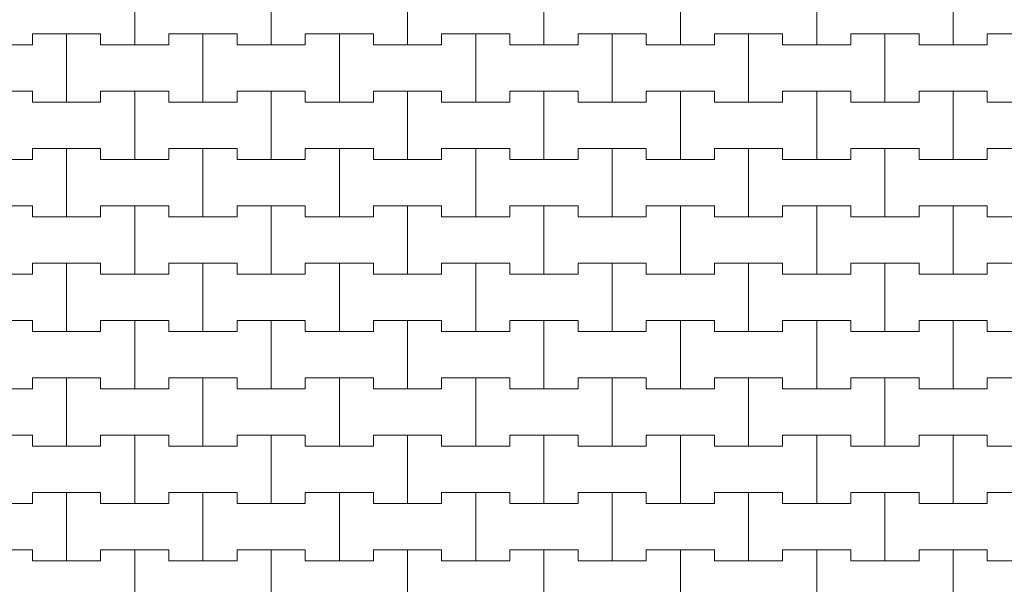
# Model space of a CAD drawing. Header units: millimetres. Extents: x 2826 to 3034, y 1533 to 1590.
# Tile 90 of 248: x 2947.2 to 2949, y 1569.73 to 1570.76. Entities that reach past the tile are written whole.
import ezdxf
from ezdxf.enums import TextEntityAlignment as Align

# ---------------------------------------------------------------- set-up
doc = ezdxf.new("R2010")
doc.units = ezdxf.units.MM
doc.layers.add('_Caneta_No__220', color=7, linetype='Continuous', lineweight=15, true_color=0x8a8a8a)
doc.styles.add('ESTILO_GERADO_2', font='arial.ttf')

# ---------------------------------------------------------------- blocks, each defined once
blk = doc.blocks.new('A$Cf44ad3b2')
at = {"layer": '_Caneta_No__220'}
for p, q in [((39.6137, 37.421), (39.6137, 37.546)), ((39.6137, 37.546), (39.6137, 37.421)), ((39.8637, 37.421), (39.8637, 37.546)), ((39.8637, 37.546), (39.8637, 37.421)), ((40.1137, 37.421), (40.1137, 37.546)), ((40.1137, 37.546), (40.1137, 37.421)), ((40.3637, 37.421), (40.3637, 37.546)), ((40.3637, 37.546), (40.3637, 37.421)), ((40.6137, 37.421), (40.6137, 37.546)), ((40.6137, 37.546), (40.6137, 37.421)), ((40.8637, 37.421), (40.8637, 37.546)), ((40.8637, 37.546), (40.8637, 37.421)), ((41.1137, 37.421), (41.1137, 37.546)), ((41.1137, 37.546), (41.1137, 37.421)), ((39.4262, 37.421), (39.4262, 37.441)), ((39.4262, 37.441), (39.4262, 37.421)), ((39.4262, 37.441), (39.4887, 37.441)), ((39.4262, 37.441), (39.5512, 37.441)), ((39.4887, 37.441), (39.5512, 37.441)), ((39.4887, 37.316), (39.4887, 37.441)), ((39.4887, 37.441), (39.4887, 37.316)), ((39.5512, 37.441), (39.5512, 37.421)), ((39.5512, 37.421), (39.5512, 37.441)), ((39.6762, 37.421), (39.6762, 37.441)), ((39.6762, 37.441), (39.6762, 37.421)), ((39.6762, 37.441), (39.7387, 37.441)), ((39.6762, 37.441), (39.8012, 37.441)), ((39.7387, 37.441), (39.8012, 37.441)), ((39.7387, 37.316), (39.7387, 37.441)), ((39.7387, 37.441), (39.7387, 37.316)), ((39.8012, 37.441), (39.8012, 37.421)), ((39.8012, 37.421), (39.8012, 37.441)), ((39.9262, 37.421), (39.9262, 37.441)), ((39.9262, 37.441), (39.9262, 37.421)), ((39.9262, 37.441), (39.9887, 37.441)), ((39.9262, 37.441), (40.0512, 37.441)), ((39.9887, 37.441), (40.0512, 37.441)), ((39.9887, 37.316), (39.9887, 37.441)), ((39.9887, 37.441), (39.9887, 37.316)), ((40.0512, 37.441), (40.0512, 37.421)), ((40.0512, 37.421), (40.0512, 37.441)), ((40.1762, 37.421), (40.1762, 37.441)), ((40.1762, 37.441), (40.1762, 37.421)), ((40.1762, 37.441), (40.2387, 37.441)), ((40.1762, 37.441), (40.3012, 37.441)), ((40.2387, 37.441), (40.3012, 37.441)), ((40.2387, 37.316), (40.2387, 37.441)), ((40.2387, 37.441), (40.2387, 37.316)), ((40.3012, 37.441), (40.3012, 37.421)), ((40.3012, 37.421), (40.3012, 37.441)), ((40.4262, 37.421), (40.4262, 37.441)), ((40.4262, 37.441), (40.4262, 37.421)), ((40.4262, 37.441), (40.4887, 37.441)), ((40.4262, 37.441), (40.5512, 37.441)), ((40.4887, 37.441), (40.5512, 37.441)), ((40.4887, 37.316), (40.4887, 37.441)), ((40.4887, 37.441), (40.4887, 37.316)), ((40.5512, 37.441), (40.5512, 37.421)), ((40.5512, 37.421), (40.5512, 37.441)), ((40.6762, 37.421), (40.6762, 37.441)), ((40.6762, 37.441), (40.6762, 37.421)), ((40.6762, 37.441), (40.7387, 37.441)), ((40.6762, 37.441), (40.8012, 37.441)), ((40.7387, 37.441), (40.8012, 37.441)), ((40.7387, 37.316), (40.7387, 37.441)), ((40.7387, 37.441), (40.7387, 37.316)), ((40.8012, 37.441), (40.8012, 37.421)), ((40.8012, 37.421), (40.8012, 37.441)), ((40.9262, 37.421), (40.9262, 37.441)), ((40.9262, 37.441), (40.9262, 37.421)), ((40.9262, 37.441), (40.9887, 37.441)), ((40.9262, 37.441), (41.0512, 37.441)), ((40.9887, 37.441), (41.0512, 37.441)), ((40.9887, 37.316), (40.9887, 37.441)), ((40.9887, 37.441), (40.9887, 37.316)), ((41.0512, 37.441), (41.0512, 37.421)), ((41.0512, 37.421), (41.0512, 37.441)), ((41.1762, 37.421), (41.1762, 37.441)), ((41.1762, 37.441), (41.1762, 37.421)), ((41.1762, 37.441), (41.2387, 37.441)), ((41.1762, 37.441), (41.3012, 37.441)), ((39.3012, 37.421), (39.4262, 37.421)), ((39.3637, 37.421), (39.4262, 37.421)), ((39.5512, 37.421), (39.6137, 37.421)), ((39.5512, 37.421), (39.6762, 37.421)), ((39.6137, 37.421), (39.6762, 37.421)), ((39.8012, 37.421), (39.8637, 37.421)), ((39.8012, 37.421), (39.9262, 37.421)), ((39.8637, 37.421), (39.9262, 37.421)), ((40.0512, 37.421), (40.1137, 37.421)), ((40.0512, 37.421), (40.1762, 37.421)), ((40.1137, 37.421), (40.1762, 37.421)), ((40.3012, 37.421), (40.3637, 37.421)), ((40.3012, 37.421), (40.4262, 37.421)), ((40.3637, 37.421), (40.4262, 37.421)), ((40.5512, 37.421), (40.6137, 37.421)), ((40.5512, 37.421), (40.6762, 37.421)), ((40.6137, 37.421), (40.6762, 37.421)), ((40.8012, 37.421), (40.8637, 37.421)), ((40.8012, 37.421), (40.9262, 37.421)), ((40.8637, 37.421), (40.9262, 37.421)), ((41.0512, 37.421), (41.1137, 37.421)), ((41.0512, 37.421), (41.1762, 37.421)), ((41.1137, 37.421), (41.1762, 37.421)), ((39.3012, 37.336), (39.4262, 37.336)), ((39.3637, 37.336), (39.4262, 37.336)), ((39.4262, 37.336), (39.4262, 37.316)), ((39.4262, 37.316), (39.4262, 37.336)), ((39.5512, 37.316), (39.5512, 37.336)), ((39.5512, 37.336), (39.5512, 37.316)), ((39.5512, 37.336), (39.6137, 37.336)), ((39.5512, 37.336), (39.6762, 37.336)), ((39.6137, 37.336), (39.6762, 37.336)), ((39.6137, 37.211), (39.6137, 37.336)), ((39.6137, 37.336), (39.6137, 37.211)), ((39.6762, 37.336), (39.6762, 37.316)), ((39.6762, 37.316), (39.6762, 37.336)), ((39.8012, 37.316), (39.8012, 37.336)), ((39.8012, 37.336), (39.8012, 37.316)), ((39.8012, 37.336), (39.8637, 37.336)), ((39.8012, 37.336), (39.9262, 37.336)), ((39.8637, 37.336), (39.9262, 37.336)), ((39.8637, 37.211), (39.8637, 37.336)), ((39.8637, 37.336), (39.8637, 37.211)), ((39.9262, 37.336), (39.9262, 37.316)), ((39.9262, 37.316), (39.9262, 37.336)), ((40.0512, 37.316), (40.0512, 37.336)), ((40.0512, 37.336), (40.0512, 37.316)), ((40.0512, 37.336), (40.1137, 37.336)), ((40.0512, 37.336), (40.1762, 37.336)), ((40.1137, 37.336), (40.1762, 37.336)), ((40.1137, 37.211), (40.1137, 37.336)), ((40.1137, 37.336), (40.1137, 37.211)), ((40.1762, 37.336), (40.1762, 37.316)), ((40.1762, 37.316), (40.1762, 37.336)), ((40.3012, 37.316), (40.3012, 37.336)), ((40.3012, 37.336), (40.3012, 37.316)), ((40.3012, 37.336), (40.3637, 37.336)), ((40.3012, 37.336), (40.4262, 37.336)), ((40.3637, 37.336), (40.4262, 37.336)), ((40.3637, 37.211), (40.3637, 37.336)), ((40.3637, 37.336), (40.3637, 37.211)), ((40.4262, 37.336), (40.4262, 37.316)), ((40.4262, 37.316), (40.4262, 37.336)), ((40.5512, 37.316), (40.5512, 37.336)), ((40.5512, 37.336), (40.5512, 37.316)), ((40.5512, 37.336), (40.6137, 37.336)), ((40.5512, 37.336), (40.6762, 37.336)), ((40.6137, 37.336), (40.6762, 37.336)), ((40.6137, 37.211), (40.6137, 37.336)), ((40.6137, 37.336), (40.6137, 37.211)), ((40.6762, 37.336), (40.6762, 37.316)), ((40.6762, 37.316), (40.6762, 37.336)), ((40.8012, 37.316), (40.8012, 37.336)), ((40.8012, 37.336), (40.8012, 37.316)), ((40.8012, 37.336), (40.8637, 37.336)), ((40.8012, 37.336), (40.9262, 37.336)), ((40.8637, 37.336), (40.9262, 37.336)), ((40.8637, 37.211), (40.8637, 37.336)), ((40.8637, 37.336), (40.8637, 37.211)), ((40.9262, 37.336), (40.9262, 37.316)), ((40.9262, 37.316), (40.9262, 37.336)), ((41.0512, 37.316), (41.0512, 37.336)), ((41.0512, 37.336), (41.0512, 37.316)), ((41.0512, 37.336), (41.1137, 37.336)), ((41.0512, 37.336), (41.1762, 37.336)), ((41.1137, 37.336), (41.1762, 37.336)), ((41.1137, 37.211), (41.1137, 37.336)), ((41.1137, 37.336), (41.1137, 37.211)), ((41.1762, 37.336), (41.1762, 37.316)), ((41.1762, 37.316), (41.1762, 37.336)), ((39.4262, 37.316), (39.4887, 37.316)), ((39.4262, 37.316), (39.5512, 37.316)), ((39.4887, 37.316), (39.5512, 37.316)), ((39.6762, 37.316), (39.7387, 37.316)), ((39.6762, 37.316), (39.8012, 37.316)), ((39.7387, 37.316), (39.8012, 37.316)), ((39.9262, 37.316), (39.9887, 37.316)), ((39.9262, 37.316), (40.0512, 37.316)), ((39.9887, 37.316), (40.0512, 37.316)), ((40.1762, 37.316), (40.2387, 37.316)), ((40.1762, 37.316), (40.3012, 37.316)), ((40.2387, 37.316), (40.3012, 37.316)), ((40.4262, 37.316), (40.4887, 37.316)), ((40.4262, 37.316), (40.5512, 37.316)), ((40.4887, 37.316), (40.5512, 37.316)), ((40.6762, 37.316), (40.7387, 37.316)), ((40.6762, 37.316), (40.8012, 37.316)), ((40.7387, 37.316), (40.8012, 37.316)), ((40.9262, 37.316), (40.9887, 37.316)), ((40.9262, 37.316), (41.0512, 37.316)), ((40.9887, 37.316), (41.0512, 37.316)), ((41.1762, 37.316), (41.2387, 37.316)), ((41.1762, 37.316), (41.3012, 37.316)), ((39.4262, 37.211), (39.4262, 37.231)), ((39.4262, 37.231), (39.4262, 37.211)), ((39.4262, 37.231), (39.4887, 37.231)), ((39.4262, 37.231), (39.5512, 37.231)), ((39.4887, 37.231), (39.5512, 37.231)), ((39.4887, 37.106), (39.4887, 37.231)), ((39.4887, 37.231), (39.4887, 37.106)), ((39.5512, 37.231), (39.5512, 37.211)), ((39.5512, 37.211), (39.5512, 37.231)), ((39.6762, 37.211), (39.6762, 37.231)), ((39.6762, 37.231), (39.6762, 37.211)), ((39.6762, 37.231), (39.7387, 37.231)), ((39.6762, 37.231), (39.8012, 37.231)), ((39.7387, 37.231), (39.8012, 37.231)), ((39.7387, 37.106), (39.7387, 37.231)), ((39.7387, 37.231), (39.7387, 37.106)), ((39.8012, 37.231), (39.8012, 37.211)), ((39.8012, 37.211), (39.8012, 37.231)), ((39.9262, 37.211), (39.9262, 37.231)), ((39.9262, 37.231), (39.9262, 37.211)), ((39.9262, 37.231), (39.9887, 37.231)), ((39.9262, 37.231), (40.0512, 37.231)), ((39.9887, 37.231), (40.0512, 37.231)), ((39.9887, 37.106), (39.9887, 37.231)), ((39.9887, 37.231), (39.9887, 37.106)), ((40.0512, 37.231), (40.0512, 37.211)), ((40.0512, 37.211), (40.0512, 37.231)), ((40.1762, 37.211), (40.1762, 37.231)), ((40.1762, 37.231), (40.1762, 37.211)), ((40.1762, 37.231), (40.2387, 37.231)), ((40.1762, 37.231), (40.3012, 37.231)), ((40.2387, 37.231), (40.3012, 37.231)), ((40.2387, 37.106), (40.2387, 37.231)), ((40.2387, 37.231), (40.2387, 37.106)), ((40.3012, 37.231), (40.3012, 37.211)), ((40.3012, 37.211), (40.3012, 37.231)), ((40.4262, 37.211), (40.4262, 37.231)), ((40.4262, 37.231), (40.4262, 37.211)), ((40.4262, 37.231), (40.4887, 37.231)), ((40.4262, 37.231), (40.5512, 37.231)), ((40.4887, 37.231), (40.5512, 37.231)), ((40.4887, 37.106), (40.4887, 37.231)), ((40.4887, 37.231), (40.4887, 37.106)), ((40.5512, 37.231), (40.5512, 37.211)), ((40.5512, 37.211), (40.5512, 37.231)), ((40.6762, 37.211), (40.6762, 37.231)), ((40.6762, 37.231), (40.6762, 37.211)), ((40.6762, 37.231), (40.7387, 37.231)), ((40.6762, 37.231), (40.8012, 37.231)), ((40.7387, 37.231), (40.8012, 37.231)), ((40.7387, 37.106), (40.7387, 37.231)), ((40.7387, 37.231), (40.7387, 37.106)), ((40.8012, 37.231), (40.8012, 37.211)), ((40.8012, 37.211), (40.8012, 37.231)), ((40.9262, 37.211), (40.9262, 37.231)), ((40.9262, 37.231), (40.9262, 37.211)), ((40.9262, 37.231), (40.9887, 37.231)), ((40.9262, 37.231), (41.0512, 37.231)), ((40.9887, 37.231), (41.0512, 37.231)), ((40.9887, 37.106), (40.9887, 37.231)), ((40.9887, 37.231), (40.9887, 37.106)), ((41.0512, 37.231), (41.0512, 37.211)), ((41.0512, 37.211), (41.0512, 37.231)), ((41.1762, 37.211), (41.1762, 37.231)), ((41.1762, 37.231), (41.1762, 37.211)), ((41.1762, 37.231), (41.2387, 37.231)), ((41.1762, 37.231), (41.3012, 37.231)), ((39.3012, 37.211), (39.4262, 37.211)), ((39.3637, 37.211), (39.4262, 37.211)), ((39.5512, 37.211), (39.6137, 37.211)), ((39.5512, 37.211), (39.6762, 37.211)), ((39.6137, 37.211), (39.6762, 37.211)), ((39.8012, 37.211), (39.8637, 37.211)), ((39.8012, 37.211), (39.9262, 37.211)), ((39.8637, 37.211), (39.9262, 37.211)), ((40.0512, 37.211), (40.1137, 37.211)), ((40.0512, 37.211), (40.1762, 37.211)), ((40.1137, 37.211), (40.1762, 37.211)), ((40.3012, 37.211), (40.3637, 37.211)), ((40.3012, 37.211), (40.4262, 37.211)), ((40.3637, 37.211), (40.4262, 37.211)), ((40.5512, 37.211), (40.6137, 37.211)), ((40.5512, 37.211), (40.6762, 37.211)), ((40.6137, 37.211), (40.6762, 37.211)), ((40.8012, 37.211), (40.8637, 37.211)), ((40.8012, 37.211), (40.9262, 37.211)), ((40.8637, 37.211), (40.9262, 37.211)), ((41.0512, 37.211), (41.1137, 37.211)), ((41.0512, 37.211), (41.1762, 37.211)), ((41.1137, 37.211), (41.1762, 37.211)), ((39.3012, 37.126), (39.4262, 37.126)), ((39.3637, 37.126), (39.4262, 37.126)), ((39.4262, 37.126), (39.4262, 37.106)), ((39.4262, 37.106), (39.4262, 37.126)), ((39.5512, 37.106), (39.5512, 37.126)), ((39.5512, 37.126), (39.5512, 37.106)), ((39.5512, 37.126), (39.6137, 37.126)), ((39.5512, 37.126), (39.6762, 37.126)), ((39.6137, 37.126), (39.6762, 37.126)), ((39.6137, 37.001), (39.6137, 37.126)), ((39.6137, 37.126), (39.6137, 37.001)), ((39.6762, 37.126), (39.6762, 37.106)), ((39.6762, 37.106), (39.6762, 37.126)), ((39.8012, 37.106), (39.8012, 37.126)), ((39.8012, 37.126), (39.8012, 37.106)), ((39.8012, 37.126), (39.8637, 37.126)), ((39.8012, 37.126), (39.9262, 37.126)), ((39.8637, 37.126), (39.9262, 37.126)), ((39.8637, 37.001), (39.8637, 37.126)), ((39.8637, 37.126), (39.8637, 37.001)), ((39.9262, 37.126), (39.9262, 37.106)), ((39.9262, 37.106), (39.9262, 37.126)), ((40.0512, 37.106), (40.0512, 37.126)), ((40.0512, 37.126), (40.0512, 37.106)), ((40.0512, 37.126), (40.1137, 37.126)), ((40.0512, 37.126), (40.1762, 37.126)), ((40.1137, 37.126), (40.1762, 37.126)), ((40.1137, 37.001), (40.1137, 37.126)), ((40.1137, 37.126), (40.1137, 37.001)), ((40.1762, 37.126), (40.1762, 37.106)), ((40.1762, 37.106), (40.1762, 37.126)), ((40.3012, 37.106), (40.3012, 37.126)), ((40.3012, 37.126), (40.3012, 37.106)), ((40.3012, 37.126), (40.3637, 37.126)), ((40.3012, 37.126), (40.4262, 37.126)), ((40.3637, 37.126), (40.4262, 37.126)), ((40.3637, 37.001), (40.3637, 37.126)), ((40.3637, 37.126), (40.3637, 37.001)), ((40.4262, 37.126), (40.4262, 37.106)), ((40.4262, 37.106), (40.4262, 37.126)), ((40.5512, 37.106), (40.5512, 37.126)), ((40.5512, 37.126), (40.5512, 37.106)), ((40.5512, 37.126), (40.6137, 37.126)), ((40.5512, 37.126), (40.6762, 37.126)), ((40.6137, 37.126), (40.6762, 37.126)), ((40.6137, 37.001), (40.6137, 37.126)), ((40.6137, 37.126), (40.6137, 37.001)), ((40.6762, 37.126), (40.6762, 37.106)), ((40.6762, 37.106), (40.6762, 37.126)), ((40.8012, 37.106), (40.8012, 37.126)), ((40.8012, 37.126), (40.8012, 37.106)), ((40.8012, 37.126), (40.8637, 37.126)), ((40.8012, 37.126), (40.9262, 37.126)), ((40.8637, 37.126), (40.9262, 37.126)), ((40.8637, 37.001), (40.8637, 37.126)), ((40.8637, 37.126), (40.8637, 37.001)), ((40.9262, 37.126), (40.9262, 37.106)), ((40.9262, 37.106), (40.9262, 37.126)), ((41.0512, 37.106), (41.0512, 37.126)), ((41.0512, 37.126), (41.0512, 37.106)), ((41.0512, 37.126), (41.1137, 37.126)), ((41.0512, 37.126), (41.1762, 37.126)), ((41.1137, 37.126), (41.1762, 37.126)), ((41.1137, 37.001), (41.1137, 37.126)), ((41.1137, 37.126), (41.1137, 37.001)), ((41.1762, 37.126), (41.1762, 37.106)), ((41.1762, 37.106), (41.1762, 37.126)), ((39.4262, 37.106), (39.4887, 37.106)), ((39.4262, 37.106), (39.5512, 37.106)), ((39.4887, 37.106), (39.5512, 37.106)), ((39.6762, 37.106), (39.7387, 37.106)), ((39.6762, 37.106), (39.8012, 37.106)), ((39.7387, 37.106), (39.8012, 37.106)), ((39.9262, 37.106), (39.9887, 37.106)), ((39.9262, 37.106), (40.0512, 37.106)), ((39.9887, 37.106), (40.0512, 37.106)), ((40.1762, 37.106), (40.2387, 37.106)), ((40.1762, 37.106), (40.3012, 37.106)), ((40.2387, 37.106), (40.3012, 37.106)), ((40.4262, 37.106), (40.4887, 37.106)), ((40.4262, 37.106), (40.5512, 37.106)), ((40.4887, 37.106), (40.5512, 37.106)), ((40.6762, 37.106), (40.7387, 37.106)), ((40.6762, 37.106), (40.8012, 37.106)), ((40.7387, 37.106), (40.8012, 37.106)), ((40.9262, 37.106), (40.9887, 37.106)), ((40.9262, 37.106), (41.0512, 37.106)), ((40.9887, 37.106), (41.0512, 37.106)), ((41.1762, 37.106), (41.2387, 37.106)), ((41.1762, 37.106), (41.3012, 37.106)), ((39.4262, 37.001), (39.4262, 37.021)), ((39.4262, 37.021), (39.4262, 37.001)), ((39.4262, 37.021), (39.4887, 37.021)), ((39.4262, 37.021), (39.5512, 37.021)), ((39.4887, 37.021), (39.5512, 37.021)), ((39.4887, 36.896), (39.4887, 37.021)), ((39.4887, 37.021), (39.4887, 36.896)), ((39.5512, 37.021), (39.5512, 37.001)), ((39.5512, 37.001), (39.5512, 37.021)), ((39.6762, 37.001), (39.6762, 37.021)), ((39.6762, 37.021), (39.6762, 37.001)), ((39.6762, 37.021), (39.7387, 37.021)), ((39.6762, 37.021), (39.8012, 37.021)), ((39.7387, 37.021), (39.8012, 37.021)), ((39.7387, 36.896), (39.7387, 37.021)), ((39.7387, 37.021), (39.7387, 36.896)), ((39.8012, 37.021), (39.8012, 37.001)), ((39.8012, 37.001), (39.8012, 37.021)), ((39.9262, 37.001), (39.9262, 37.021)), ((39.9262, 37.021), (39.9262, 37.001)), ((39.9262, 37.021), (39.9887, 37.021)), ((39.9262, 37.021), (40.0512, 37.021)), ((39.9887, 37.021), (40.0512, 37.021)), ((39.9887, 36.896), (39.9887, 37.021)), ((39.9887, 37.021), (39.9887, 36.896)), ((40.0512, 37.021), (40.0512, 37.001)), ((40.0512, 37.001), (40.0512, 37.021)), ((40.1762, 37.001), (40.1762, 37.021)), ((40.1762, 37.021), (40.1762, 37.001)), ((40.1762, 37.021), (40.2387, 37.021)), ((40.1762, 37.021), (40.3012, 37.021)), ((40.2387, 37.021), (40.3012, 37.021)), ((40.2387, 36.896), (40.2387, 37.021)), ((40.2387, 37.021), (40.2387, 36.896)), ((40.3012, 37.021), (40.3012, 37.001)), ((40.3012, 37.001), (40.3012, 37.021)), ((40.4262, 37.001), (40.4262, 37.021)), ((40.4262, 37.021), (40.4262, 37.001)), ((40.4262, 37.021), (40.4887, 37.021)), ((40.4262, 37.021), (40.5512, 37.021)), ((40.4887, 37.021), (40.5512, 37.021)), ((40.4887, 36.896), (40.4887, 37.021)), ((40.4887, 37.021), (40.4887, 36.896)), ((40.5512, 37.021), (40.5512, 37.001)), ((40.5512, 37.001), (40.5512, 37.021)), ((40.6762, 37.001), (40.6762, 37.021)), ((40.6762, 37.021), (40.6762, 37.001)), ((40.6762, 37.021), (40.7387, 37.021)), ((40.6762, 37.021), (40.8012, 37.021)), ((40.7387, 37.021), (40.8012, 37.021)), ((40.7387, 36.896), (40.7387, 37.021)), ((40.7387, 37.021), (40.7387, 36.896)), ((40.8012, 37.021), (40.8012, 37.001)), ((40.8012, 37.001), (40.8012, 37.021)), ((40.9262, 37.001), (40.9262, 37.021)), ((40.9262, 37.021), (40.9262, 37.001)), ((40.9262, 37.021), (40.9887, 37.021)), ((40.9262, 37.021), (41.0512, 37.021)), ((40.9887, 37.021), (41.0512, 37.021)), ((40.9887, 36.896), (40.9887, 37.021)), ((40.9887, 37.021), (40.9887, 36.896)), ((41.0512, 37.021), (41.0512, 37.001)), ((41.0512, 37.001), (41.0512, 37.021)), ((41.1762, 37.001), (41.1762, 37.021)), ((41.1762, 37.021), (41.1762, 37.001)), ((41.1762, 37.021), (41.2387, 37.021)), ((41.1762, 37.021), (41.3012, 37.021)), ((39.3012, 37.001), (39.4262, 37.001)), ((39.3637, 37.001), (39.4262, 37.001)), ((39.5512, 37.001), (39.6137, 37.001)), ((39.5512, 37.001), (39.6762, 37.001)), ((39.6137, 37.001), (39.6762, 37.001)), ((39.8012, 37.001), (39.8637, 37.001)), ((39.8012, 37.001), (39.9262, 37.001)), ((39.8637, 37.001), (39.9262, 37.001)), ((40.0512, 37.001), (40.1137, 37.001)), ((40.0512, 37.001), (40.1762, 37.001)), ((40.1137, 37.001), (40.1762, 37.001)), ((40.3012, 37.001), (40.3637, 37.001)), ((40.3012, 37.001), (40.4262, 37.001)), ((40.3637, 37.001), (40.4262, 37.001)), ((40.5512, 37.001), (40.6137, 37.001)), ((40.5512, 37.001), (40.6762, 37.001)), ((40.6137, 37.001), (40.6762, 37.001)), ((40.8012, 37.001), (40.8637, 37.001)), ((40.8012, 37.001), (40.9262, 37.001)), ((40.8637, 37.001), (40.9262, 37.001)), ((41.0512, 37.001), (41.1137, 37.001)), ((41.0512, 37.001), (41.1762, 37.001)), ((41.1137, 37.001), (41.1762, 37.001)), ((39.3012, 36.916), (39.4262, 36.916)), ((39.3637, 36.916), (39.4262, 36.916)), ((39.4262, 36.916), (39.4262, 36.896)), ((39.4262, 36.896), (39.4262, 36.916)), ((39.5512, 36.896), (39.5512, 36.916)), ((39.5512, 36.916), (39.5512, 36.896)), ((39.5512, 36.916), (39.6137, 36.916)), ((39.5512, 36.916), (39.6762, 36.916)), ((39.6137, 36.916), (39.6762, 36.916)), ((39.6137, 36.791), (39.6137, 36.916)), ((39.6137, 36.916), (39.6137, 36.791)), ((39.6762, 36.916), (39.6762, 36.896)), ((39.6762, 36.896), (39.6762, 36.916)), ((39.8012, 36.896), (39.8012, 36.916)), ((39.8012, 36.916), (39.8012, 36.896)), ((39.8012, 36.916), (39.8637, 36.916)), ((39.8012, 36.916), (39.9262, 36.916)), ((39.8637, 36.916), (39.9262, 36.916)), ((39.8637, 36.791), (39.8637, 36.916)), ((39.8637, 36.916), (39.8637, 36.791)), ((39.9262, 36.916), (39.9262, 36.896)), ((39.9262, 36.896), (39.9262, 36.916)), ((40.0512, 36.896), (40.0512, 36.916)), ((40.0512, 36.916), (40.0512, 36.896)), ((40.0512, 36.916), (40.1137, 36.916)), ((40.0512, 36.916), (40.1762, 36.916)), ((40.1137, 36.916), (40.1762, 36.916)), ((40.1137, 36.791), (40.1137, 36.916)), ((40.1137, 36.916), (40.1137, 36.791)), ((40.1762, 36.916), (40.1762, 36.896)), ((40.1762, 36.896), (40.1762, 36.916)), ((40.3012, 36.896), (40.3012, 36.916)), ((40.3012, 36.916), (40.3012, 36.896)), ((40.3012, 36.916), (40.3637, 36.916)), ((40.3012, 36.916), (40.4262, 36.916)), ((40.3637, 36.916), (40.4262, 36.916)), ((40.3637, 36.791), (40.3637, 36.916)), ((40.3637, 36.916), (40.3637, 36.791)), ((40.4262, 36.916), (40.4262, 36.896)), ((40.4262, 36.896), (40.4262, 36.916)), ((40.5512, 36.896), (40.5512, 36.916)), ((40.5512, 36.916), (40.5512, 36.896)), ((40.5512, 36.916), (40.6137, 36.916)), ((40.5512, 36.916), (40.6762, 36.916)), ((40.6137, 36.916), (40.6762, 36.916)), ((40.6137, 36.791), (40.6137, 36.916)), ((40.6137, 36.916), (40.6137, 36.791)), ((40.6762, 36.916), (40.6762, 36.896)), ((40.6762, 36.896), (40.6762, 36.916)), ((40.8012, 36.896), (40.8012, 36.916)), ((40.8012, 36.916), (40.8012, 36.896)), ((40.8012, 36.916), (40.8637, 36.916)), ((40.8012, 36.916), (40.9262, 36.916)), ((40.8637, 36.916), (40.9262, 36.916)), ((40.8637, 36.791), (40.8637, 36.916)), ((40.8637, 36.916), (40.8637, 36.791)), ((40.9262, 36.916), (40.9262, 36.896)), ((40.9262, 36.896), (40.9262, 36.916)), ((41.0512, 36.896), (41.0512, 36.916)), ((41.0512, 36.916), (41.0512, 36.896)), ((41.0512, 36.916), (41.1137, 36.916)), ((41.0512, 36.916), (41.1762, 36.916)), ((41.1137, 36.916), (41.1762, 36.916)), ((41.1137, 36.791), (41.1137, 36.916)), ((41.1137, 36.916), (41.1137, 36.791)), ((41.1762, 36.916), (41.1762, 36.896)), ((41.1762, 36.896), (41.1762, 36.916)), ((39.4262, 36.896), (39.4887, 36.896)), ((39.4262, 36.896), (39.5512, 36.896)), ((39.4887, 36.896), (39.5512, 36.896)), ((39.6762, 36.896), (39.7387, 36.896)), ((39.6762, 36.896), (39.8012, 36.896)), ((39.7387, 36.896), (39.8012, 36.896)), ((39.9262, 36.896), (39.9887, 36.896)), ((39.9262, 36.896), (40.0512, 36.896)), ((39.9887, 36.896), (40.0512, 36.896)), ((40.1762, 36.896), (40.2387, 36.896)), ((40.1762, 36.896), (40.3012, 36.896)), ((40.2387, 36.896), (40.3012, 36.896)), ((40.4262, 36.896), (40.4887, 36.896)), ((40.4262, 36.896), (40.5512, 36.896)), ((40.4887, 36.896), (40.5512, 36.896)), ((40.6762, 36.896), (40.7387, 36.896)), ((40.6762, 36.896), (40.8012, 36.896)), ((40.7387, 36.896), (40.8012, 36.896)), ((40.9262, 36.896), (40.9887, 36.896)), ((40.9262, 36.896), (41.0512, 36.896)), ((40.9887, 36.896), (41.0512, 36.896)), ((41.1762, 36.896), (41.2387, 36.896)), ((41.1762, 36.896), (41.3012, 36.896)), ((39.4262, 36.791), (39.4262, 36.811)), ((39.4262, 36.811), (39.4262, 36.791)), ((39.4262, 36.811), (39.4887, 36.811)), ((39.4262, 36.811), (39.5512, 36.811)), ((39.4887, 36.811), (39.5512, 36.811)), ((39.4887, 36.686), (39.4887, 36.811)), ((39.4887, 36.811), (39.4887, 36.686)), ((39.5512, 36.811), (39.5512, 36.791)), ((39.5512, 36.791), (39.5512, 36.811)), ((39.6762, 36.791), (39.6762, 36.811)), ((39.6762, 36.811), (39.6762, 36.791)), ((39.6762, 36.811), (39.7387, 36.811)), ((39.6762, 36.811), (39.8012, 36.811)), ((39.7387, 36.811), (39.8012, 36.811)), ((39.7387, 36.686), (39.7387, 36.811)), ((39.7387, 36.811), (39.7387, 36.686)), ((39.8012, 36.811), (39.8012, 36.791)), ((39.8012, 36.791), (39.8012, 36.811)), ((39.9262, 36.791), (39.9262, 36.811)), ((39.9262, 36.811), (39.9262, 36.791)), ((39.9262, 36.811), (39.9887, 36.811)), ((39.9262, 36.811), (40.0512, 36.811)), ((39.9887, 36.811), (40.0512, 36.811)), ((39.9887, 36.686), (39.9887, 36.811)), ((39.9887, 36.811), (39.9887, 36.686)), ((40.0512, 36.811), (40.0512, 36.791)), ((40.0512, 36.791), (40.0512, 36.811)), ((40.1762, 36.791), (40.1762, 36.811)), ((40.1762, 36.811), (40.1762, 36.791)), ((40.1762, 36.811), (40.2387, 36.811)), ((40.1762, 36.811), (40.3012, 36.811)), ((40.2387, 36.811), (40.3012, 36.811)), ((40.2387, 36.686), (40.2387, 36.811)), ((40.2387, 36.811), (40.2387, 36.686)), ((40.3012, 36.811), (40.3012, 36.791)), ((40.3012, 36.791), (40.3012, 36.811)), ((40.4262, 36.791), (40.4262, 36.811)), ((40.4262, 36.811), (40.4262, 36.791)), ((40.4262, 36.811), (40.4887, 36.811)), ((40.4262, 36.811), (40.5512, 36.811)), ((40.4887, 36.811), (40.5512, 36.811)), ((40.4887, 36.686), (40.4887, 36.811)), ((40.4887, 36.811), (40.4887, 36.686)), ((40.5512, 36.811), (40.5512, 36.791)), ((40.5512, 36.791), (40.5512, 36.811)), ((40.6762, 36.791), (40.6762, 36.811)), ((40.6762, 36.811), (40.6762, 36.791)), ((40.6762, 36.811), (40.7387, 36.811)), ((40.6762, 36.811), (40.8012, 36.811)), ((40.7387, 36.811), (40.8012, 36.811)), ((40.7387, 36.686), (40.7387, 36.811)), ((40.7387, 36.811), (40.7387, 36.686)), ((40.8012, 36.811), (40.8012, 36.791)), ((40.8012, 36.791), (40.8012, 36.811)), ((40.9262, 36.791), (40.9262, 36.811)), ((40.9262, 36.811), (40.9262, 36.791)), ((40.9262, 36.811), (40.9887, 36.811)), ((40.9262, 36.811), (41.0512, 36.811)), ((40.9887, 36.811), (41.0512, 36.811)), ((40.9887, 36.686), (40.9887, 36.811)), ((40.9887, 36.811), (40.9887, 36.686)), ((41.0512, 36.811), (41.0512, 36.791)), ((41.0512, 36.791), (41.0512, 36.811)), ((41.1762, 36.791), (41.1762, 36.811)), ((41.1762, 36.811), (41.1762, 36.791)), ((41.1762, 36.811), (41.2387, 36.811)), ((41.1762, 36.811), (41.3012, 36.811)), ((39.3012, 36.791), (39.4262, 36.791)), ((39.3637, 36.791), (39.4262, 36.791)), ((39.5512, 36.791), (39.6137, 36.791)), ((39.5512, 36.791), (39.6762, 36.791)), ((39.6137, 36.791), (39.6762, 36.791)), ((39.8012, 36.791), (39.8637, 36.791)), ((39.8012, 36.791), (39.9262, 36.791)), ((39.8637, 36.791), (39.9262, 36.791)), ((40.0512, 36.791), (40.1137, 36.791)), ((40.0512, 36.791), (40.1762, 36.791)), ((40.1137, 36.791), (40.1762, 36.791)), ((40.3012, 36.791), (40.3637, 36.791)), ((40.3012, 36.791), (40.4262, 36.791)), ((40.3637, 36.791), (40.4262, 36.791)), ((40.5512, 36.791), (40.6137, 36.791)), ((40.5512, 36.791), (40.6762, 36.791)), ((40.6137, 36.791), (40.6762, 36.791)), ((40.8012, 36.791), (40.8637, 36.791)), ((40.8012, 36.791), (40.9262, 36.791)), ((40.8637, 36.791), (40.9262, 36.791)), ((41.0512, 36.791), (41.1137, 36.791)), ((41.0512, 36.791), (41.1762, 36.791)), ((41.1137, 36.791), (41.1762, 36.791)), ((39.3012, 36.706), (39.4262, 36.706)), ((39.3637, 36.706), (39.4262, 36.706)), ((39.4262, 36.706), (39.4262, 36.686)), ((39.4262, 36.686), (39.4262, 36.706)), ((39.5512, 36.686), (39.5512, 36.706)), ((39.5512, 36.706), (39.5512, 36.686)), ((39.5512, 36.706), (39.6137, 36.706)), ((39.5512, 36.706), (39.6762, 36.706)), ((39.6137, 36.706), (39.6762, 36.706)), ((39.6137, 36.581), (39.6137, 36.706)), ((39.6137, 36.706), (39.6137, 36.581)), ((39.6762, 36.706), (39.6762, 36.686)), ((39.6762, 36.686), (39.6762, 36.706)), ((39.8012, 36.686), (39.8012, 36.706)), ((39.8012, 36.706), (39.8012, 36.686)), ((39.8012, 36.706), (39.8637, 36.706)), ((39.8012, 36.706), (39.9262, 36.706)), ((39.8637, 36.706), (39.9262, 36.706)), ((39.8637, 36.581), (39.8637, 36.706)), ((39.8637, 36.706), (39.8637, 36.581)), ((39.9262, 36.706), (39.9262, 36.686)), ((39.9262, 36.686), (39.9262, 36.706)), ((40.0512, 36.686), (40.0512, 36.706)), ((40.0512, 36.706), (40.0512, 36.686)), ((40.0512, 36.706), (40.1137, 36.706)), ((40.0512, 36.706), (40.1762, 36.706)), ((40.1137, 36.706), (40.1762, 36.706)), ((40.1137, 36.581), (40.1137, 36.706)), ((40.1137, 36.706), (40.1137, 36.581)), ((40.1762, 36.706), (40.1762, 36.686)), ((40.1762, 36.686), (40.1762, 36.706)), ((40.3012, 36.686), (40.3012, 36.706)), ((40.3012, 36.706), (40.3012, 36.686)), ((40.3012, 36.706), (40.3637, 36.706)), ((40.3012, 36.706), (40.4262, 36.706)), ((40.3637, 36.706), (40.4262, 36.706)), ((40.3637, 36.581), (40.3637, 36.706)), ((40.3637, 36.706), (40.3637, 36.581)), ((40.4262, 36.706), (40.4262, 36.686)), ((40.4262, 36.686), (40.4262, 36.706)), ((40.5512, 36.686), (40.5512, 36.706)), ((40.5512, 36.706), (40.5512, 36.686)), ((40.5512, 36.706), (40.6137, 36.706)), ((40.5512, 36.706), (40.6762, 36.706)), ((40.6137, 36.706), (40.6762, 36.706)), ((40.6137, 36.581), (40.6137, 36.706)), ((40.6137, 36.706), (40.6137, 36.581)), ((40.6762, 36.706), (40.6762, 36.686)), ((40.6762, 36.686), (40.6762, 36.706)), ((40.8012, 36.686), (40.8012, 36.706)), ((40.8012, 36.706), (40.8012, 36.686)), ((40.8012, 36.706), (40.8637, 36.706)), ((40.8012, 36.706), (40.9262, 36.706)), ((40.8637, 36.706), (40.9262, 36.706)), ((40.8637, 36.581), (40.8637, 36.706)), ((40.8637, 36.706), (40.8637, 36.581)), ((40.9262, 36.706), (40.9262, 36.686)), ((40.9262, 36.686), (40.9262, 36.706)), ((41.0512, 36.686), (41.0512, 36.706)), ((41.0512, 36.706), (41.0512, 36.686)), ((41.0512, 36.706), (41.1137, 36.706)), ((41.0512, 36.706), (41.1762, 36.706)), ((41.1137, 36.706), (41.1762, 36.706)), ((41.1137, 36.581), (41.1137, 36.706)), ((41.1137, 36.706), (41.1137, 36.581)), ((41.1762, 36.706), (41.1762, 36.686)), ((41.1762, 36.686), (41.1762, 36.706)), ((39.4262, 36.686), (39.4887, 36.686)), ((39.4262, 36.686), (39.5512, 36.686)), ((39.4887, 36.686), (39.5512, 36.686)), ((39.6762, 36.686), (39.7387, 36.686)), ((39.6762, 36.686), (39.8012, 36.686)), ((39.7387, 36.686), (39.8012, 36.686)), ((39.9262, 36.686), (39.9887, 36.686)), ((39.9262, 36.686), (40.0512, 36.686)), ((39.9887, 36.686), (40.0512, 36.686)), ((40.1762, 36.686), (40.2387, 36.686)), ((40.1762, 36.686), (40.3012, 36.686)), ((40.2387, 36.686), (40.3012, 36.686)), ((40.4262, 36.686), (40.4887, 36.686)), ((40.4262, 36.686), (40.5512, 36.686)), ((40.4887, 36.686), (40.5512, 36.686)), ((40.6762, 36.686), (40.7387, 36.686)), ((40.6762, 36.686), (40.8012, 36.686)), ((40.7387, 36.686), (40.8012, 36.686)), ((40.9262, 36.686), (40.9887, 36.686)), ((40.9262, 36.686), (41.0512, 36.686)), ((40.9887, 36.686), (41.0512, 36.686)), ((41.1762, 36.686), (41.2387, 36.686)), ((41.1762, 36.686), (41.3012, 36.686)), ((39.4262, 36.581), (39.4262, 36.601)), ((39.4262, 36.601), (39.4262, 36.581)), ((39.4262, 36.601), (39.4887, 36.601)), ((39.4262, 36.601), (39.5512, 36.601)), ((39.4887, 36.601), (39.5512, 36.601)), ((39.4887, 36.476), (39.4887, 36.601)), ((39.4887, 36.601), (39.4887, 36.476)), ((39.5512, 36.601), (39.5512, 36.581)), ((39.5512, 36.581), (39.5512, 36.601)), ((39.6762, 36.581), (39.6762, 36.601)), ((39.6762, 36.601), (39.6762, 36.581)), ((39.6762, 36.601), (39.7387, 36.601)), ((39.6762, 36.601), (39.8012, 36.601)), ((39.7387, 36.601), (39.8012, 36.601)), ((39.7387, 36.476), (39.7387, 36.601)), ((39.7387, 36.601), (39.7387, 36.476)), ((39.8012, 36.601), (39.8012, 36.581)), ((39.8012, 36.581), (39.8012, 36.601)), ((39.9262, 36.581), (39.9262, 36.601)), ((39.9262, 36.601), (39.9262, 36.581)), ((39.9262, 36.601), (39.9887, 36.601)), ((39.9262, 36.601), (40.0512, 36.601)), ((39.9887, 36.601), (40.0512, 36.601)), ((39.9887, 36.476), (39.9887, 36.601)), ((39.9887, 36.601), (39.9887, 36.476)), ((40.0512, 36.601), (40.0512, 36.581)), ((40.0512, 36.581), (40.0512, 36.601)), ((40.1762, 36.581), (40.1762, 36.601)), ((40.1762, 36.601), (40.1762, 36.581)), ((40.1762, 36.601), (40.2387, 36.601)), ((40.1762, 36.601), (40.3012, 36.601)), ((40.2387, 36.601), (40.3012, 36.601)), ((40.2387, 36.476), (40.2387, 36.601)), ((40.2387, 36.601), (40.2387, 36.476)), ((40.3012, 36.601), (40.3012, 36.581)), ((40.3012, 36.581), (40.3012, 36.601)), ((40.4262, 36.581), (40.4262, 36.601)), ((40.4262, 36.601), (40.4262, 36.581)), ((40.4262, 36.601), (40.4887, 36.601)), ((40.4262, 36.601), (40.5512, 36.601)), ((40.4887, 36.601), (40.5512, 36.601)), ((40.4887, 36.476), (40.4887, 36.601)), ((40.4887, 36.601), (40.4887, 36.476)), ((40.5512, 36.601), (40.5512, 36.581)), ((40.5512, 36.581), (40.5512, 36.601)), ((40.6762, 36.581), (40.6762, 36.601)), ((40.6762, 36.601), (40.6762, 36.581)), ((40.6762, 36.601), (40.7387, 36.601)), ((40.6762, 36.601), (40.8012, 36.601)), ((40.7387, 36.601), (40.8012, 36.601)), ((40.7387, 36.476), (40.7387, 36.601)), ((40.7387, 36.601), (40.7387, 36.476)), ((40.8012, 36.601), (40.8012, 36.581)), ((40.8012, 36.581), (40.8012, 36.601)), ((40.9262, 36.581), (40.9262, 36.601)), ((40.9262, 36.601), (40.9262, 36.581)), ((40.9262, 36.601), (40.9887, 36.601)), ((40.9262, 36.601), (41.0512, 36.601)), ((40.9887, 36.601), (41.0512, 36.601)), ((40.9887, 36.476), (40.9887, 36.601)), ((40.9887, 36.601), (40.9887, 36.476)), ((41.0512, 36.601), (41.0512, 36.581)), ((41.0512, 36.581), (41.0512, 36.601)), ((41.1762, 36.581), (41.1762, 36.601)), ((41.1762, 36.601), (41.1762, 36.581)), ((41.1762, 36.601), (41.2387, 36.601)), ((41.1762, 36.601), (41.3012, 36.601)), ((39.3012, 36.581), (39.4262, 36.581)), ((39.3637, 36.581), (39.4262, 36.581)), ((39.5512, 36.581), (39.6137, 36.581)), ((39.5512, 36.581), (39.6762, 36.581)), ((39.6137, 36.581), (39.6762, 36.581)), ((39.8012, 36.581), (39.8637, 36.581)), ((39.8012, 36.581), (39.9262, 36.581)), ((39.8637, 36.581), (39.9262, 36.581)), ((40.0512, 36.581), (40.1137, 36.581)), ((40.0512, 36.581), (40.1762, 36.581)), ((40.1137, 36.581), (40.1762, 36.581)), ((40.3012, 36.581), (40.3637, 36.581)), ((40.3012, 36.581), (40.4262, 36.581)), ((40.3637, 36.581), (40.4262, 36.581)), ((40.5512, 36.581), (40.6137, 36.581)), ((40.5512, 36.581), (40.6762, 36.581)), ((40.6137, 36.581), (40.6762, 36.581)), ((40.8012, 36.581), (40.8637, 36.581)), ((40.8012, 36.581), (40.9262, 36.581)), ((40.8637, 36.581), (40.9262, 36.581)), ((41.0512, 36.581), (41.1137, 36.581)), ((41.0512, 36.581), (41.1762, 36.581)), ((41.1137, 36.581), (41.1762, 36.581)), ((39.3012, 36.496), (39.4262, 36.496)), ((39.3637, 36.496), (39.4262, 36.496)), ((39.4262, 36.496), (39.4262, 36.476)), ((39.4262, 36.476), (39.4262, 36.496)), ((39.5512, 36.476), (39.5512, 36.496)), ((39.5512, 36.496), (39.5512, 36.476)), ((39.5512, 36.496), (39.6137, 36.496)), ((39.5512, 36.496), (39.6762, 36.496)), ((39.6137, 36.496), (39.6762, 36.496)), ((39.6137, 36.371), (39.6137, 36.496)), ((39.6137, 36.496), (39.6137, 36.371)), ((39.6762, 36.496), (39.6762, 36.476)), ((39.6762, 36.476), (39.6762, 36.496)), ((39.8012, 36.476), (39.8012, 36.496)), ((39.8012, 36.496), (39.8012, 36.476)), ((39.8012, 36.496), (39.8637, 36.496)), ((39.8012, 36.496), (39.9262, 36.496)), ((39.8637, 36.496), (39.9262, 36.496)), ((39.8637, 36.371), (39.8637, 36.496)), ((39.8637, 36.496), (39.8637, 36.371)), ((39.9262, 36.496), (39.9262, 36.476)), ((39.9262, 36.476), (39.9262, 36.496)), ((40.0512, 36.476), (40.0512, 36.496)), ((40.0512, 36.496), (40.0512, 36.476)), ((40.0512, 36.496), (40.1137, 36.496)), ((40.0512, 36.496), (40.1762, 36.496)), ((40.1137, 36.496), (40.1762, 36.496)), ((40.1137, 36.371), (40.1137, 36.496)), ((40.1137, 36.496), (40.1137, 36.371)), ((40.1762, 36.496), (40.1762, 36.476)), ((40.1762, 36.476), (40.1762, 36.496)), ((40.3012, 36.476), (40.3012, 36.496)), ((40.3012, 36.496), (40.3012, 36.476)), ((40.3012, 36.496), (40.3637, 36.496)), ((40.3012, 36.496), (40.4262, 36.496)), ((40.3637, 36.496), (40.4262, 36.496)), ((40.3637, 36.371), (40.3637, 36.496)), ((40.3637, 36.496), (40.3637, 36.371)), ((40.4262, 36.496), (40.4262, 36.476)), ((40.4262, 36.476), (40.4262, 36.496)), ((40.5512, 36.476), (40.5512, 36.496)), ((40.5512, 36.496), (40.5512, 36.476)), ((40.5512, 36.496), (40.6137, 36.496)), ((40.5512, 36.496), (40.6762, 36.496)), ((40.6137, 36.496), (40.6762, 36.496)), ((40.6137, 36.371), (40.6137, 36.496)), ((40.6137, 36.496), (40.6137, 36.371)), ((40.6762, 36.496), (40.6762, 36.476)), ((40.6762, 36.476), (40.6762, 36.496)), ((40.8012, 36.476), (40.8012, 36.496)), ((40.8012, 36.496), (40.8012, 36.476)), ((40.8012, 36.496), (40.8637, 36.496)), ((40.8012, 36.496), (40.9262, 36.496)), ((40.8637, 36.496), (40.9262, 36.496)), ((40.8637, 36.371), (40.8637, 36.496)), ((40.8637, 36.496), (40.8637, 36.371)), ((40.9262, 36.496), (40.9262, 36.476)), ((40.9262, 36.476), (40.9262, 36.496)), ((41.0512, 36.476), (41.0512, 36.496)), ((41.0512, 36.496), (41.0512, 36.476)), ((41.0512, 36.496), (41.1137, 36.496)), ((41.0512, 36.496), (41.1762, 36.496)), ((41.1137, 36.496), (41.1762, 36.496)), ((41.1137, 36.371), (41.1137, 36.496)), ((41.1137, 36.496), (41.1137, 36.371)), ((41.1762, 36.496), (41.1762, 36.476)), ((41.1762, 36.476), (41.1762, 36.496)), ((39.4262, 36.476), (39.4887, 36.476)), ((39.4262, 36.476), (39.5512, 36.476)), ((39.4887, 36.476), (39.5512, 36.476)), ((39.6762, 36.476), (39.7387, 36.476)), ((39.6762, 36.476), (39.8012, 36.476)), ((39.7387, 36.476), (39.8012, 36.476)), ((39.9262, 36.476), (39.9887, 36.476)), ((39.9262, 36.476), (40.0512, 36.476)), ((39.9887, 36.476), (40.0512, 36.476)), ((40.1762, 36.476), (40.2387, 36.476)), ((40.1762, 36.476), (40.3012, 36.476)), ((40.2387, 36.476), (40.3012, 36.476)), ((40.4262, 36.476), (40.4887, 36.476)), ((40.4262, 36.476), (40.5512, 36.476)), ((40.4887, 36.476), (40.5512, 36.476)), ((40.6762, 36.476), (40.7387, 36.476)), ((40.6762, 36.476), (40.8012, 36.476)), ((40.7387, 36.476), (40.8012, 36.476)), ((40.9262, 36.476), (40.9887, 36.476)), ((40.9262, 36.476), (41.0512, 36.476)), ((40.9887, 36.476), (41.0512, 36.476)), ((41.1762, 36.476), (41.2387, 36.476)), ((41.1762, 36.476), (41.3012, 36.476))]:
    blk.add_line(p, q, dxfattribs=at)
blk.add_arc((35.5574, 41.85), 9.918, 295.49013, 339.0991, dxfattribs=at)
at = {"layer": '_Caneta_No__220', "style": 'ESTILO_GERADO_2'}
for p in [(50.2713, 22.5674), (50.8713, 22.5674)]:
    blk.add_attdef('txt', text='', height=0.12, dxfattribs=at).set_placement(p, align=Align.MIDDLE_CENTER)
blk.add_attdef('txt', text='', height=0.12, rotation=90, dxfattribs=at).set_placement((17.1363, 18.425), align=Align.MIDDLE_CENTER)

msp = doc.modelspace()

# ---------------------------------------------------------------- block references
msp.add_blockref('A$Cf44ad3b2', (2907.7964, 1533.293))

doc.saveas('drawing.dxf')
